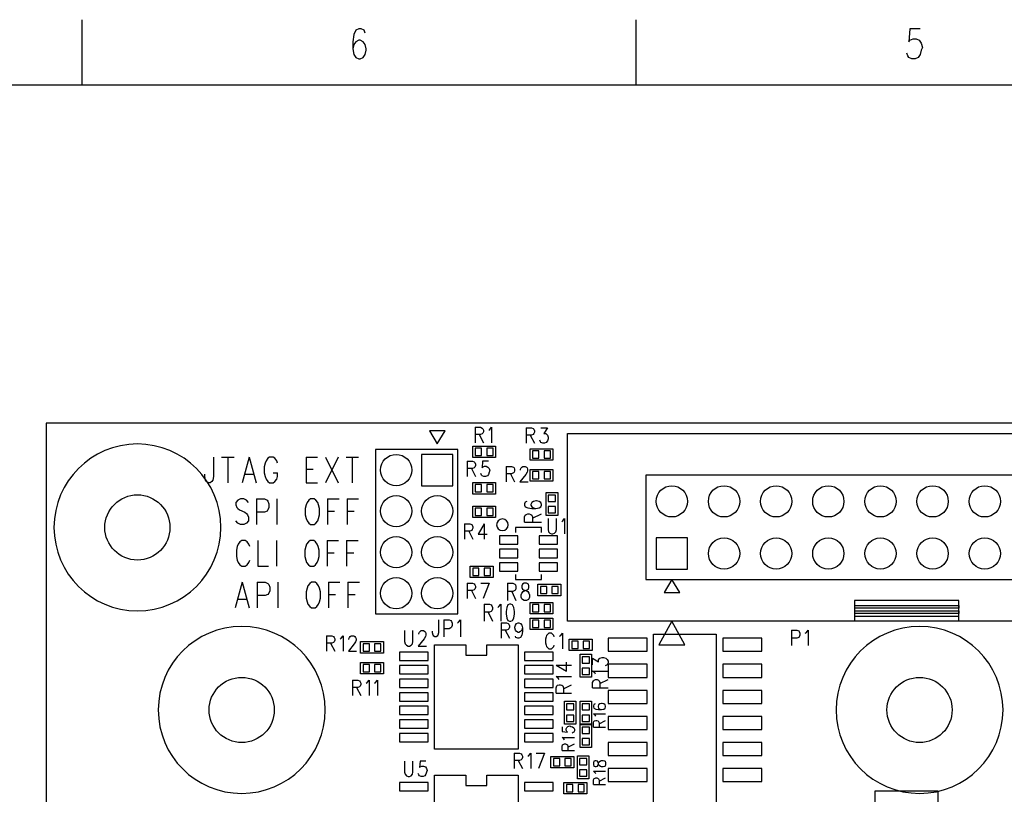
# Model space of a CAD drawing. Extents: x 2 to 38, y 4.3 to 27.6.
# Tile 12 of 25: x 10.5 to 18.5, y 21.3 to 27.6. Entities that reach past the tile are written whole.
import ezdxf

# ---------------------------------------------------------------- set-up
doc = ezdxf.new("R2010")
doc.units = 0
doc.layers.get('0').update_dxf_attribs({"linetype": 'CONTINUOUS'})
doc.layers.add('assy_t', color=3, linetype='CONTINUOUS')

# ---------------------------------------------------------------- blocks, each defined once
blk = doc.blocks.new('D18')
blk.add_lwpolyline([(-0.02539, -0.02963), (0.02539, -0.02963), (0.02539, 0.02963), (-0.02539, 0.02963)], close=True)
blk = doc.blocks.new('D19')
blk.add_lwpolyline([(-0.02963, -0.02539), (0.02963, -0.02539), (0.02963, 0.02539), (-0.02963, 0.02539)], close=True)
blk = doc.blocks.new('D384')
blk.add_circle((0, 0), 0.127)
blk = doc.blocks.new('D21')
blk.add_lwpolyline([(-0.12697, -0.12697), (0.12697, -0.12697), (0.12697, 0.12697), (-0.12697, 0.12697)], close=True)
blk = doc.blocks.new('D22')
blk.add_lwpolyline([(-0.07407, -0.03386), (0.07407, -0.03386), (0.07407, 0.03386), (-0.07407, 0.03386)], close=True)
blk = doc.blocks.new('D25')
blk.add_circle((0, 0), 0.2645)
blk = doc.blocks.new('D36')
blk.add_lwpolyline([(-0.11639, -0.03386), (0.11639, -0.03386), (0.11639, 0.03386), (-0.11639, 0.03386)], close=True)
blk = doc.blocks.new('D39')
blk.add_lwpolyline([(-0.15871, -0.0529), (0.15871, -0.0529), (0.15871, 0.0529), (-0.15871, 0.0529)], close=True)

msp = doc.modelspace()

# ---------------------------------------------------------------- linework, layer by layer
at = {"layer": 'assy_t', "color": 3}
for points in [[(11.00635, 27.07542), (11.00635, 27.60446)], [(15.50317, 27.07542), (15.50317, 27.60446)], [(13.30286, 27.49534), (13.29444, 27.51849), (13.26919, 27.53006), (13.25236, 27.53006), (13.22711, 27.51849), (13.21027, 27.48377), (13.20186, 27.42591), (13.20186, 27.36804), (13.21027, 27.32175), (13.22711, 27.29861), (13.25236, 27.28703), (13.26077, 27.28703), (13.28602, 27.29861), (13.30286, 27.32175), (13.31127, 27.35647), (13.31127, 27.36804), (13.30286, 27.40276), (13.28602, 27.42591), (13.26077, 27.43748), (13.25236, 27.43748), (13.22711, 27.42591), (13.21027, 27.40276), (13.20186, 27.36804)], [(17.8081, 27.53006), (17.72393, 27.53006), (17.71552, 27.42591), (17.72393, 27.43748), (17.74918, 27.44905), (17.77443, 27.44905), (17.79968, 27.43748), (17.81651, 27.41433), (17.82493, 27.37961), (17.81651, 27.35647), (17.8081, 27.32175), (17.79126, 27.29861), (17.76602, 27.28703), (17.74077, 27.28703), (17.71552, 27.29861), (17.7071, 27.31018), (17.69868, 27.33332)], [(2.54174, 4.85581), (2.54174, 27.07542), (37.45826, 27.07542), (37.45826, 4.85581), (2.54174, 4.85581)], [(10.713162, 10.575483), (23.304282, 10.575483), (23.304282, 24.330483), (10.713162, 24.330483), (10.713162, 10.575483)], [(14.194242, 24.296743), (14.194242, 24.171763)], [(14.194242, 24.296743), (14.237522, 24.296743), (14.251962, 24.290803), (14.256762, 24.284843), (14.261582, 24.272943), (14.261582, 24.261043), (14.256762, 24.249143), (14.251962, 24.243183), (14.237522, 24.237223), (14.194242, 24.237223)], [(14.304862, 24.272943), (14.314482, 24.278903), (14.328902, 24.296743), (14.328902, 24.171763)], [(13.887402, 24.161183), (13.950882, 24.266983), (13.823922, 24.266983), (13.887402, 24.161183)], [(14.227902, 24.237223), (14.261582, 24.171763)], [(14.609002, 24.292523), (14.609002, 24.167523)], [(14.609002, 24.292523), (14.652302, 24.292523), (14.666722, 24.286563), (14.671522, 24.280623), (14.676342, 24.268703), (14.676342, 24.256803), (14.671522, 24.244903), (14.666722, 24.238943), (14.652302, 24.233003), (14.609002, 24.233003)], [(14.642682, 24.233003), (14.676342, 24.167523)], [(14.729242, 24.292523), (14.782142, 24.292523), (14.753282, 24.244903), (14.767722, 24.244903), (14.777342, 24.238943), (14.782142, 24.233003), (14.786962, 24.215143), (14.786962, 24.203243), (14.782142, 24.185383), (14.772522, 24.173483), (14.758102, 24.167523), (14.743682, 24.167523), (14.729242, 24.173483), (14.724442, 24.179443), (14.719622, 24.191343)], [(18.331322, 22.722203), (14.945482, 22.722203), (14.945482, 24.245823), (20.447482, 24.245823), (20.447482, 22.722203), (18.331322, 22.722203)], [(14.361422, 24.051143), (14.175202, 24.051143), (14.175202, 24.144263), (14.361422, 24.144263), (14.361422, 24.051143)], [(12.072562, 24.055043), (12.072562, 23.896323)], [(12.137482, 24.055043), (12.238482, 24.055043)], [(12.187982, 24.055043), (12.187982, 23.846743)], [(12.361122, 24.055043), (12.303402, 23.846743)], [(12.361122, 24.055043), (12.418842, 23.846743)], [(12.591982, 24.005443), (12.584762, 24.025283), (12.570342, 24.045123), (12.555902, 24.055043), (12.527042, 24.055043), (12.512622, 24.045123), (12.498202, 24.025283), (12.490982, 24.005443), (12.483762, 23.975683), (12.483762, 23.926083), (12.490982, 23.896323)], [(12.822822, 24.055043), (12.822822, 23.846743)], [(12.822822, 24.055043), (12.916622, 24.055043)], [(12.981542, 24.055043), (13.082542, 23.846743)], [(13.082542, 24.055043), (12.981542, 23.846743)], [(13.147462, 24.055043), (13.248462, 24.055043)], [(13.197962, 24.055043), (13.197962, 23.846743)], [(14.054022, 22.783183), (14.054022, 24.116203), (13.387522, 24.116203), (13.387522, 22.783183), (14.054022, 22.783183)], [(14.826962, 24.029983), (14.640742, 24.029983), (14.640742, 24.123083), (14.826962, 24.123083), (14.826962, 24.029983)], [(14.130762, 24.021643), (14.130762, 23.896663)], [(14.130762, 24.021643), (14.174042, 24.021643), (14.188462, 24.015703), (14.193282, 24.009743), (14.198082, 23.997843), (14.198082, 23.985943), (14.193282, 23.974043), (14.188462, 23.968083), (14.174042, 23.962123), (14.130762, 23.962123)], [(14.303902, 24.021643), (14.255802, 24.021643), (14.251002, 23.968083), (14.255802, 23.974043), (14.270222, 23.979983), (14.284662, 23.979983), (14.299082, 23.974043), (14.308702, 23.962123), (14.313522, 23.944283), (14.308702, 23.932383), (14.303902, 23.914523), (14.294282, 23.902623), (14.279842, 23.896663), (14.265422, 23.896663), (14.251002, 23.902623), (14.246182, 23.908563), (14.241382, 23.920463)], [(14.448182, 23.979323), (14.448182, 23.854343)], [(14.448182, 23.979323), (14.491462, 23.979323), (14.505902, 23.973383), (14.510702, 23.967423), (14.515522, 23.955523), (14.515522, 23.943623), (14.510702, 23.931703), (14.505902, 23.925763), (14.491462, 23.919803), (14.448182, 23.919803)], [(14.563602, 23.949563), (14.563602, 23.955523), (14.568422, 23.967423), (14.573222, 23.973383), (14.582842, 23.979323), (14.602082, 23.979323), (14.611702, 23.973383), (14.616502, 23.967423), (14.621322, 23.955523), (14.621322, 23.943623), (14.616502, 23.931703), (14.606882, 23.913863), (14.558802, 23.854343), (14.626122, 23.854343)], [(12.000422, 23.896323), (12.000422, 23.916163)], [(12.072562, 23.896323), (12.065342, 23.866583), (12.058122, 23.856663), (12.043702, 23.846743), (12.029282, 23.846743), (12.014842, 23.856663), (12.007622, 23.866583), (12.000422, 23.896323)], [(12.325062, 23.916163), (12.397202, 23.916163)], [(12.490982, 23.896323), (12.498202, 23.876503), (12.512622, 23.856663), (12.527042, 23.846743), (12.555902, 23.846743), (12.570342, 23.856663), (12.584762, 23.876503), (12.591982, 23.896323)], [(12.555902, 23.926083), (12.591982, 23.926083)], [(12.591982, 23.896323), (12.591982, 23.926083)], [(12.822822, 23.955843), (12.880542, 23.955843)], [(14.164422, 23.962123), (14.198082, 23.896663)], [(14.481842, 23.919803), (14.515522, 23.854343)], [(14.826962, 23.860683), (14.640742, 23.860683), (14.640742, 23.953803), (14.826962, 23.953803), (14.826962, 23.860683)], [(15.580322, 23.907243), (15.580322, 23.060783), (19.812622, 23.060783), (19.812622, 23.907243), (15.580322, 23.907243)], [(12.822822, 23.846743), (12.916622, 23.846743)], [(14.361422, 23.754883), (14.175202, 23.754883), (14.175202, 23.847983), (14.361422, 23.847983), (14.361422, 23.754883)], [(14.771942, 23.581363), (14.771942, 23.767583), (14.865062, 23.767583), (14.865062, 23.581363), (14.771942, 23.581363)], [(12.354622, 23.686703), (12.340202, 23.706543), (12.318562, 23.716463), (12.289702, 23.716463), (12.268062, 23.706543), (12.253642, 23.686703), (12.253642, 23.666863), (12.260842, 23.647023), (12.268062, 23.637103), (12.282482, 23.627183), (12.325782, 23.607343), (12.340202, 23.597423), (12.347422, 23.587503), (12.354622, 23.567663), (12.354622, 23.537903), (12.340202, 23.518063), (12.318562, 23.508143), (12.289702, 23.508143), (12.268062, 23.518063), (12.253642, 23.537903)], [(12.419562, 23.716463), (12.419562, 23.508143)], [(12.419562, 23.716463), (12.484482, 23.716463), (12.506122, 23.706543), (12.513342, 23.696623), (12.520562, 23.676783), (12.520562, 23.647023), (12.513342, 23.627183), (12.506122, 23.617263), (12.484482, 23.607343), (12.419562, 23.607343)], [(12.585482, 23.716463), (12.585482, 23.508143)], [(12.859622, 23.716463), (12.845202, 23.706543), (12.830762, 23.686703), (12.823542, 23.666863), (12.816342, 23.637103), (12.816342, 23.587503), (12.823542, 23.557743), (12.830762, 23.537903), (12.845202, 23.518063), (12.859622, 23.508143), (12.888482, 23.508143), (12.902902, 23.518063), (12.917342, 23.537903), (12.924542, 23.557743), (12.931762, 23.587503), (12.931762, 23.637103), (12.924542, 23.666863), (12.917342, 23.686703), (12.902902, 23.706543), (12.888482, 23.716463), (12.859622, 23.716463)], [(12.996682, 23.716463), (12.996682, 23.508143)], [(12.996682, 23.716463), (13.090482, 23.716463)], [(13.155402, 23.716463), (13.155402, 23.508143)], [(13.155402, 23.716463), (13.249182, 23.716463)], [(14.361422, 23.564423), (14.175202, 23.564423), (14.175202, 23.657543), (14.361422, 23.657543), (14.361422, 23.564423)], [(14.614822, 23.694663), (14.601602, 23.689863), (14.594982, 23.675423), (14.594982, 23.665803), (14.601602, 23.651383), (14.621442, 23.641763), (14.654502, 23.636963), (14.687562, 23.636963), (14.714022, 23.641763), (14.727242, 23.651383), (14.733862, 23.665803), (14.733862, 23.670623), (14.727242, 23.685043), (14.714022, 23.694663), (14.694182, 23.699483), (14.687562, 23.699483), (14.667722, 23.694663), (14.654502, 23.685043), (14.647902, 23.670623), (14.647902, 23.665803), (14.654502, 23.651383), (14.667722, 23.641763), (14.687562, 23.636963)], [(12.996682, 23.617263), (13.054402, 23.617263)], [(13.155402, 23.617263), (13.213122, 23.617263)], [(14.594982, 23.526343), (14.594982, 23.569623), (14.601602, 23.584043), (14.608222, 23.588863), (14.621442, 23.593663), (14.634662, 23.593663), (14.647902, 23.588863), (14.654502, 23.584043), (14.661122, 23.569623), (14.661122, 23.526343)], [(14.661122, 23.560003), (14.733862, 23.593663)], [(14.109602, 23.513763), (14.109602, 23.388783)], [(14.109602, 23.513763), (14.152882, 23.513763), (14.167302, 23.507823), (14.172122, 23.501863), (14.176922, 23.489963), (14.176922, 23.478063), (14.172122, 23.466163), (14.167302, 23.460203), (14.152882, 23.454263), (14.109602, 23.454263)], [(14.268302, 23.513763), (14.220222, 23.430443), (14.292362, 23.430443)], [(14.268302, 23.513763), (14.268302, 23.388783)], [(14.594982, 23.526343), (14.733862, 23.526343)], [(14.786762, 23.556103), (14.786762, 23.466823), (14.791582, 23.448963), (14.801202, 23.437063), (14.815622, 23.431103), (14.825242, 23.431103), (14.839662, 23.437063), (14.849282, 23.448963), (14.854102, 23.466823), (14.854102, 23.556103)], [(14.897382, 23.532283), (14.907002, 23.538243), (14.921422, 23.556103), (14.921422, 23.431103)], [(14.143262, 23.454263), (14.176922, 23.388783)], [(14.733862, 23.441683), (14.733862, 23.484023), (14.522242, 23.484023), (14.522242, 23.441683)], [(12.365462, 23.328283), (12.358242, 23.348123), (12.343802, 23.367963), (12.329382, 23.377883), (12.300522, 23.377883), (12.286102, 23.367963), (12.271662, 23.348123), (12.264462, 23.328283), (12.257242, 23.298523), (12.257242, 23.248923), (12.264462, 23.219163), (12.271662, 23.199323), (12.286102, 23.179483), (12.300522, 23.169563), (12.329382, 23.169563), (12.343802, 23.179483), (12.358242, 23.199323), (12.365462, 23.219163)], [(12.430382, 23.377883), (12.430382, 23.169563), (12.516942, 23.169563)], [(12.581882, 23.377883), (12.581882, 23.169563)], [(12.856022, 23.377883), (12.841582, 23.367963), (12.827162, 23.348123), (12.819942, 23.328283), (12.812722, 23.298523), (12.812722, 23.248923), (12.819942, 23.219163), (12.827162, 23.199323), (12.841582, 23.179483), (12.856022, 23.169563), (12.884882, 23.169563), (12.899302, 23.179483), (12.913722, 23.199323), (12.920942, 23.219163), (12.928162, 23.248923), (12.928162, 23.298523), (12.920942, 23.328283), (12.913722, 23.348123), (12.899302, 23.367963), (12.884882, 23.377883), (12.856022, 23.377883)], [(12.993082, 23.377883), (12.993082, 23.169563)], [(12.993082, 23.377883), (13.086862, 23.377883)], [(13.151802, 23.377883), (13.151802, 23.169563)], [(13.151802, 23.377883), (13.245582, 23.377883)], [(12.993082, 23.278683), (13.050802, 23.278683)], [(13.151802, 23.278683), (13.209502, 23.278683)], [(14.340262, 23.077703), (14.154042, 23.077703), (14.154042, 23.170823), (14.340262, 23.170823), (14.340262, 23.077703)], [(14.522242, 23.103103), (14.522242, 23.060783), (14.733862, 23.060783), (14.733862, 23.103103)], [(12.304142, 23.039283), (12.246422, 22.830983)], [(12.304142, 23.039283), (12.361842, 22.830983)], [(12.426782, 23.039283), (12.426782, 22.830983)], [(12.426782, 23.039283), (12.491702, 23.039283), (12.513342, 23.029363), (12.520562, 23.019443), (12.527762, 22.999623), (12.527762, 22.969863), (12.520562, 22.950023), (12.513342, 22.940103), (12.491702, 22.930183), (12.426782, 22.930183)], [(12.592702, 23.039283), (12.592702, 22.830983)], [(12.866842, 23.039283), (12.852402, 23.029363), (12.837982, 23.009523), (12.830762, 22.989703), (12.823542, 22.959943), (12.823542, 22.910343), (12.830762, 22.880583), (12.837982, 22.860743), (12.852402, 22.840903), (12.866842, 22.830983), (12.895702, 22.830983), (12.910122, 22.840903), (12.924542, 22.860743), (12.931762, 22.880583), (12.938982, 22.910343), (12.938982, 22.959943), (12.931762, 22.989703), (12.924542, 23.009523), (12.910122, 23.029363), (12.895702, 23.039283), (12.866842, 23.039283)], [(13.003902, 23.039283), (13.003902, 22.830983)], [(13.003902, 23.039283), (13.097682, 23.039283)], [(13.162622, 23.039283), (13.162622, 22.830983)], [(13.162622, 23.039283), (13.256402, 23.039283)], [(14.130762, 23.031283), (14.130762, 22.906303)], [(14.130762, 23.031283), (14.174042, 23.031283), (14.188462, 23.025343), (14.193282, 23.019383), (14.198082, 23.007483), (14.198082, 22.995583), (14.193282, 22.983683), (14.188462, 22.977723), (14.174042, 22.971763), (14.130762, 22.971763)], [(14.241382, 23.031283), (14.308702, 23.031283)], [(14.308702, 23.031283), (14.260622, 22.906303)], [(14.458762, 23.030363), (14.458762, 22.891483)], [(14.458762, 23.030363), (14.502042, 23.030363), (14.516482, 23.023743), (14.521282, 23.017143), (14.526102, 23.003903), (14.526102, 22.990683), (14.521282, 22.977463), (14.516482, 22.970843), (14.502042, 22.964243), (14.458762, 22.964243)], [(14.593422, 23.030363), (14.579002, 23.023743), (14.574182, 23.010523), (14.574182, 22.997303), (14.579002, 22.984063), (14.588622, 22.977463), (14.607862, 22.970843), (14.622282, 22.964243), (14.631902, 22.951003), (14.636702, 22.937783), (14.636702, 22.917943), (14.631902, 22.904723), (14.627082, 22.898103), (14.612662, 22.891483), (14.593422, 22.891483), (14.579002, 22.898103), (14.574182, 22.904723), (14.569382, 22.917943), (14.569382, 22.937783), (14.574182, 22.951003), (14.583802, 22.964243), (14.598242, 22.970843), (14.617482, 22.977463), (14.627082, 22.984063), (14.631902, 22.997303), (14.631902, 23.010523), (14.627082, 23.023743), (14.612662, 23.030363), (14.593422, 23.030363)], [(14.890462, 22.929583), (14.704242, 22.929583), (14.704242, 23.022683), (14.890462, 23.022683), (14.890462, 22.929583)], [(15.791942, 23.060783), (15.728462, 22.954983), (15.855422, 22.954983), (15.791942, 23.060783)], [(13.003902, 22.940103), (13.061622, 22.940103)], [(13.162622, 22.940103), (13.220322, 22.940103)], [(14.164422, 22.971763), (14.198082, 22.906303)], [(14.492422, 22.964243), (14.526102, 22.891483)], [(12.268062, 22.900423), (12.340202, 22.900423)], [(14.268302, 22.861063), (14.268302, 22.722203)], [(14.268302, 22.861063), (14.311602, 22.861063), (14.326022, 22.854463), (14.330822, 22.847843), (14.335642, 22.834623), (14.335642, 22.821403), (14.330822, 22.808163), (14.326022, 22.801563), (14.311602, 22.794943), (14.268302, 22.794943)], [(14.378922, 22.834623), (14.388542, 22.841223), (14.402962, 22.861063), (14.402962, 22.722203)], [(14.475122, 22.861063), (14.460682, 22.854463), (14.451062, 22.834623), (14.446262, 22.801563), (14.446262, 22.781723), (14.451062, 22.748643), (14.460682, 22.728803), (14.475122, 22.722203), (14.484742, 22.722203)], [(14.484742, 22.861063), (14.475122, 22.861063)], [(14.484742, 22.722203), (14.499162, 22.728803), (14.508782, 22.748643), (14.513582, 22.781723), (14.513582, 22.801563), (14.508782, 22.834623), (14.499162, 22.854463), (14.484742, 22.861063)], [(14.640742, 22.874563), (14.826962, 22.874563), (14.826962, 22.781443), (14.640742, 22.781443), (14.640742, 22.874563)], [(18.119702, 22.722203), (18.119702, 22.891483), (17.273242, 22.891483), (17.273242, 22.722203)], [(14.301982, 22.794943), (14.335642, 22.722203)], [(17.273242, 22.849163), (18.119702, 22.849163), (18.119702, 22.828003), (17.273242, 22.828003), (17.273242, 22.806843), (18.119702, 22.806843), (18.119702, 22.785683), (17.273242, 22.785683), (17.273242, 22.764523), (18.119702, 22.764523)], [(13.897402, 22.734103), (13.897402, 22.628303), (13.892602, 22.608463), (13.887782, 22.601843), (13.878162, 22.595223), (13.868542, 22.595223), (13.858922, 22.601843), (13.854122, 22.608463), (13.849302, 22.628303), (13.849302, 22.641523)], [(13.940682, 22.734103), (13.940682, 22.595223)], [(13.940682, 22.734103), (13.983982, 22.734103), (13.998402, 22.727483), (14.003202, 22.720883), (14.008022, 22.707643), (14.008022, 22.687803), (14.003202, 22.674583), (13.998402, 22.667963), (13.983982, 22.661363), (13.940682, 22.661363)], [(14.051302, 22.707643), (14.060922, 22.714263), (14.075362, 22.734103), (14.075362, 22.595223)], [(14.405862, 22.709643), (14.405862, 22.584643)], [(14.405862, 22.709643), (14.449142, 22.709643), (14.463562, 22.703683), (14.468382, 22.697723), (14.473182, 22.685823), (14.473182, 22.673923), (14.468382, 22.662023), (14.463562, 22.656063), (14.449142, 22.650123), (14.405862, 22.650123)], [(14.579002, 22.667963), (14.574182, 22.650123), (14.564562, 22.638223), (14.550142, 22.632263), (14.545322, 22.632263), (14.530902, 22.638223), (14.521282, 22.650123), (14.516482, 22.667963), (14.516482, 22.673923), (14.521282, 22.691783), (14.530902, 22.703683), (14.545322, 22.709643), (14.550142, 22.709643), (14.564562, 22.703683), (14.574182, 22.691783), (14.579002, 22.667963), (14.579002, 22.638223), (14.574182, 22.608463), (14.564562, 22.590603), (14.550142, 22.584643), (14.540522, 22.584643), (14.526102, 22.590603), (14.521282, 22.602503)], [(14.826962, 22.654483), (14.640742, 22.654483), (14.640742, 22.747583), (14.826962, 22.747583), (14.826962, 22.654483)], [(15.791942, 22.722203), (15.686122, 22.531743), (15.897742, 22.531743), (15.791942, 22.722203)], [(13.622882, 22.646143), (13.622882, 22.556883), (13.627682, 22.539023), (13.637302, 22.527123), (13.651742, 22.521163), (13.661362, 22.521163), (13.675782, 22.527123), (13.685402, 22.539023), (13.690222, 22.556883), (13.690222, 22.646143)], [(13.738302, 22.616383), (13.738302, 22.622343), (13.743122, 22.634243), (13.747922, 22.640203), (13.757542, 22.646143), (13.776782, 22.646143), (13.786402, 22.640203), (13.791202, 22.634243), (13.796022, 22.622343), (13.796022, 22.610443), (13.791202, 22.598543), (13.781582, 22.580683), (13.733502, 22.521163), (13.800822, 22.521163)], [(14.439522, 22.650123), (14.473182, 22.584643)], [(14.837742, 22.595223), (14.832942, 22.607123), (14.823322, 22.619043), (14.813702, 22.624983), (14.794462, 22.624983), (14.784842, 22.619043), (14.775222, 22.607123), (14.770422, 22.595223), (14.765602, 22.577383), (14.765602, 22.547623), (14.770422, 22.529763), (14.775222, 22.517863), (14.784842, 22.505963), (14.794462, 22.500003), (14.813702, 22.500003), (14.823322, 22.505963), (14.832942, 22.517863), (14.837742, 22.529763)], [(14.881022, 22.601183), (14.890642, 22.607123), (14.905082, 22.624983), (14.905082, 22.500003)], [(16.151682, 20.965783), (15.982382, 20.965783), (15.982382, 21.050443), (15.834262, 21.050443), (15.834262, 20.965783), (15.643802, 20.965783), (15.643802, 22.616383), (16.151682, 22.616383), (16.151682, 20.965783)], [(16.763242, 22.650383), (16.763242, 22.525403)], [(16.763242, 22.650383), (16.806542, 22.650383), (16.820962, 22.644423), (16.825782, 22.638483), (16.830582, 22.626583), (16.830582, 22.608723), (16.825782, 22.596823), (16.820962, 22.590863), (16.806542, 22.584923), (16.763242, 22.584923)], [(16.873862, 22.626583), (16.883482, 22.632523), (16.897922, 22.650383), (16.897922, 22.525403)], [(12.988042, 22.603823), (12.988042, 22.478843)], [(12.988042, 22.603823), (13.031322, 22.603823), (13.045742, 22.597883), (13.050562, 22.591923), (13.055362, 22.580023), (13.055362, 22.568123), (13.050562, 22.556203), (13.045742, 22.550263), (13.031322, 22.544303), (12.988042, 22.544303)], [(13.021702, 22.544303), (13.055362, 22.478843)], [(13.098642, 22.580023), (13.108262, 22.585963), (13.122702, 22.603823), (13.122702, 22.478843)], [(13.180402, 22.597883), (13.190022, 22.603823), (13.209262, 22.603823), (13.218882, 22.597883), (13.223702, 22.591923), (13.228502, 22.580023), (13.228502, 22.568123), (13.223702, 22.556203), (13.214082, 22.538363), (13.165982, 22.478843), (13.233322, 22.478843)], [(13.170802, 22.574063), (13.170802, 22.580023), (13.175602, 22.591923), (13.180402, 22.597883)], [(13.265242, 22.557143), (13.451482, 22.557143), (13.451482, 22.464023), (13.265242, 22.464023), (13.265242, 22.557143)], [(14.958182, 22.578303), (15.144402, 22.578303), (15.144402, 22.485183), (14.958182, 22.485183), (14.958182, 22.578303)], [(13.866242, 22.531743), (14.120182, 22.531743), (14.120182, 22.447103), (14.289462, 22.447103), (14.289462, 22.531743), (14.543402, 22.531743), (14.543402, 21.685283), (13.866242, 21.685283), (13.866242, 22.531743)], [(13.265242, 22.387843), (13.451482, 22.387843), (13.451482, 22.294743), (13.265242, 22.294743), (13.265242, 22.387843)], [(14.852242, 22.366303), (14.935562, 22.318203), (14.935562, 22.390343)], [(15.047042, 22.269343), (15.047042, 22.455563), (15.140162, 22.455563), (15.140162, 22.269343), (15.047042, 22.269343)], [(15.148502, 22.370143), (15.148502, 22.423043), (15.196102, 22.394203), (15.196102, 22.408623), (15.202062, 22.418243), (15.208002, 22.423043), (15.225862, 22.427863), (15.237762, 22.427863), (15.255622, 22.423043), (15.267522, 22.413423), (15.273482, 22.399003), (15.273482, 22.384583), (15.267522, 22.370143), (15.261582, 22.365343), (15.249682, 22.360523)], [(14.852242, 22.366303), (14.977222, 22.366303)], [(15.172302, 22.293203), (15.166342, 22.302823), (15.148502, 22.317243), (15.273482, 22.317243)], [(13.199642, 22.244083), (13.199642, 22.119103)], [(13.199642, 22.244083), (13.242942, 22.244083), (13.257362, 22.238123), (13.262182, 22.232183), (13.266982, 22.220283), (13.266982, 22.208363), (13.262182, 22.196463), (13.257362, 22.190523), (13.242942, 22.184563), (13.199642, 22.184563)], [(13.310262, 22.220283), (13.319882, 22.226223), (13.334322, 22.244083), (13.334322, 22.119103)], [(13.377602, 22.220283), (13.387222, 22.226223), (13.401642, 22.244083), (13.401642, 22.119103)], [(14.876042, 22.250883), (14.870082, 22.260483), (14.852242, 22.274923), (14.977222, 22.274923)], [(15.148502, 22.182583), (15.148502, 22.225863), (15.154442, 22.240283), (15.160402, 22.245103), (15.172302, 22.249903), (15.184202, 22.249903), (15.196102, 22.245103), (15.202062, 22.240283), (15.208002, 22.225863), (15.208002, 22.182583)], [(15.208002, 22.216243), (15.273482, 22.249903)], [(13.233322, 22.184563), (13.266982, 22.119103)], [(14.852242, 22.140263), (14.852242, 22.183543), (14.858182, 22.197963), (14.864142, 22.202783), (14.876042, 22.207583), (14.887942, 22.207583), (14.899842, 22.202783), (14.905802, 22.197963), (14.911742, 22.183543), (14.911742, 22.140263)], [(14.852242, 22.140263), (14.977222, 22.140263)], [(14.911742, 22.173923), (14.977222, 22.207583)], [(15.148502, 22.182583), (15.273482, 22.182583)], [(15.013202, 22.074663), (15.013202, 21.888443), (14.920082, 21.888443), (14.920082, 22.074663), (15.013202, 22.074663)], [(15.140162, 22.074663), (15.140162, 21.888443), (15.047042, 21.888443), (15.047042, 22.074663), (15.140162, 22.074663)], [(15.168722, 22.051563), (15.159202, 22.047723), (15.154442, 22.036183), (15.154442, 22.028483), (15.159202, 22.016943), (15.173482, 22.009243), (15.197302, 22.005403), (15.221102, 22.005403), (15.240142, 22.009243), (15.249682, 22.016943), (15.254442, 22.028483), (15.254442, 22.032323), (15.249682, 22.043883), (15.240142, 22.051563), (15.225862, 22.055423), (15.221102, 22.055423), (15.206822, 22.051563), (15.197302, 22.043883), (15.192542, 22.032323), (15.192542, 22.028483), (15.197302, 22.016943), (15.206822, 22.009243), (15.221102, 22.005403)], [(15.173482, 21.951543), (15.168722, 21.959223), (15.154442, 21.970763), (15.254442, 21.970763)], [(15.154442, 21.863043), (15.154442, 21.897663), (15.159202, 21.909203), (15.163962, 21.913063), (15.173482, 21.916903), (15.183022, 21.916903), (15.192542, 21.913063), (15.197302, 21.909203), (15.202062, 21.897663), (15.202062, 21.863043)], [(15.202062, 21.889983), (15.254442, 21.916903)], [(14.900502, 21.864963), (14.900502, 21.826483), (14.943362, 21.822643), (14.938602, 21.826483), (14.933842, 21.838023), (14.933842, 21.849583), (14.938602, 21.861123), (14.948122, 21.868803), (14.962402, 21.872663), (14.971922, 21.868803), (14.986222, 21.864963), (14.995742, 21.857263), (15.000502, 21.845723), (15.000502, 21.834183), (14.995742, 21.822643), (14.990982, 21.818803), (14.981442, 21.814943)], [(15.140162, 21.884203), (15.140162, 21.697983), (15.047042, 21.697983), (15.047042, 21.884203), (15.140162, 21.884203)], [(15.154442, 21.863043), (15.254442, 21.863043)], [(14.919562, 21.761083), (14.914802, 21.768783), (14.900502, 21.780323), (15.000502, 21.780323)], [(14.900502, 21.672583), (14.900502, 21.707223), (14.905262, 21.718763), (14.910022, 21.722603), (14.919562, 21.726443), (14.929082, 21.726443), (14.938602, 21.722603), (14.943362, 21.718763), (14.948122, 21.707223), (14.948122, 21.672583)], [(14.900502, 21.672583), (15.000502, 21.672583)], [(14.948122, 21.699523), (15.000502, 21.726443)], [(13.622882, 21.588063), (13.622882, 21.498803), (13.627682, 21.480943), (13.637302, 21.469043), (13.651742, 21.463083), (13.661362, 21.463083), (13.675782, 21.469043), (13.685402, 21.480943), (13.690222, 21.498803), (13.690222, 21.588063)], [(13.796022, 21.588063), (13.747922, 21.588063), (13.743122, 21.534503), (13.747922, 21.540463), (13.762362, 21.546403), (13.776782, 21.546403), (13.791202, 21.540463), (13.800822, 21.528563), (13.805642, 21.510703), (13.800822, 21.498803), (13.796022, 21.480943), (13.786402, 21.469043), (13.771982, 21.463083), (13.757542, 21.463083), (13.743122, 21.469043), (13.738302, 21.474983), (13.733502, 21.486903)], [(14.511662, 21.651563), (14.511662, 21.526563)], [(14.511662, 21.651563), (14.554942, 21.651563), (14.569382, 21.645603), (14.574182, 21.639663), (14.579002, 21.627743), (14.579002, 21.615843), (14.574182, 21.603943), (14.569382, 21.597983), (14.554942, 21.592043), (14.511662, 21.592043)], [(14.545322, 21.592043), (14.579002, 21.526563)], [(14.622282, 21.627743), (14.631902, 21.633703), (14.646322, 21.651563), (14.646322, 21.526563)], [(14.689622, 21.651563), (14.756942, 21.651563)], [(14.756942, 21.651563), (14.708842, 21.526563)], [(14.810042, 21.626023), (14.996262, 21.626023), (14.996262, 21.532923), (14.810042, 21.532923), (14.810042, 21.626023)], [(15.025882, 21.444043), (15.025882, 21.630263), (15.119002, 21.630263), (15.119002, 21.444043), (15.025882, 21.444043)], [(15.154442, 21.559083), (15.159202, 21.547543), (15.168722, 21.543703), (15.178262, 21.543703), (15.187782, 21.547543), (15.192542, 21.555243), (15.197302, 21.570623), (15.202062, 21.582163), (15.211582, 21.589863), (15.221102, 21.593703), (15.235382, 21.593703), (15.244922, 21.589863), (15.249682, 21.586023), (15.254442, 21.574483), (15.254442, 21.559083), (15.249682, 21.547543), (15.244922, 21.543703), (15.235382, 21.539843), (15.221102, 21.539843), (15.211582, 21.543703), (15.202062, 21.551383), (15.197302, 21.562923), (15.192542, 21.578323), (15.187782, 21.586023), (15.178262, 21.589863), (15.168722, 21.589863), (15.159202, 21.586023), (15.154442, 21.574483), (15.154442, 21.559083)], [(15.173482, 21.485983), (15.168722, 21.493683), (15.154442, 21.505223), (15.254442, 21.505223)], [(13.866242, 21.473663), (14.120182, 21.473663), (14.120182, 21.389023), (14.289462, 21.389023), (14.289462, 21.473663), (14.543402, 21.473663), (14.543402, 20.627203), (13.866242, 20.627203), (13.866242, 21.473663)], [(15.154442, 21.397483), (15.154442, 21.432123), (15.159202, 21.443663), (15.163962, 21.447503), (15.173482, 21.451343), (15.183022, 21.451343), (15.192542, 21.447503), (15.197302, 21.443663), (15.202062, 21.432123), (15.202062, 21.397483)], [(15.202062, 21.424423), (15.254442, 21.451343)], [(14.915842, 21.414423), (15.102062, 21.414423), (15.102062, 21.321303), (14.915842, 21.321303), (14.915842, 21.414423)], [(15.154442, 21.397483), (15.254442, 21.397483)], [(17.950422, 19.696103), (17.781122, 19.696103), (17.781122, 19.780743), (17.632982, 19.780743), (17.632982, 19.696103), (17.442542, 19.696103), (17.442542, 21.346703), (17.950422, 21.346703), (17.950422, 19.696103)]]:
    msp.add_lwpolyline(points, dxfattribs=at)
for points in [[(12.131002, 23.484023), (12.131002, 23.484023), (12.131002, 23.484023, 1), (10.776642, 23.484023), (10.776642, 23.484023), (10.776642, 23.484023, 1), (12.131002, 23.484023), (12.131002, 23.484023)], [(14.463762, 23.505183), (14.463762, 23.505183), (14.463762, 23.505183, 1), (14.369122, 23.505183), (14.369122, 23.505183), (14.369122, 23.505183, 1), (14.463762, 23.505183), (14.463762, 23.505183)], [(12.977462, 22.002703), (12.977462, 22.002703), (12.977462, 22.002703, 1), (11.623102, 22.002703), (11.623102, 22.002703), (11.623102, 22.002703, 1), (12.977462, 22.002703), (12.977462, 22.002703)], [(18.479462, 22.002703), (18.479462, 22.002703), (18.479462, 22.002703, 1), (17.125102, 22.002703), (17.125102, 22.002703), (17.125102, 22.002703, 1), (18.479462, 22.002703), (18.479462, 22.002703)]]:
    msp.add_lwpolyline(points, format="xyb", dxfattribs=at)

# ---------------------------------------------------------------- block references
at = {"layer": 'assy_t'}
for name, p in [('D384', (13.554142, 23.949563)), ('D21', (13.887402, 23.949563)), ('D18', (14.221742, 24.097703)), ('D18', (14.314862, 24.097703)), ('D18', (14.687302, 24.076543)), ('D18', (14.780422, 24.076543)), ('D18', (14.687302, 23.907243)), ('D18', (14.780422, 23.907243)), ('D18', (14.221742, 23.801443)), ('D18', (14.314862, 23.801443)), ('D384', (15.791942, 23.695623)), ('D384', (16.215162, 23.695623)), ('D384', (16.638402, 23.695623)), ('D384', (17.061622, 23.695623)), ('D384', (17.484862, 23.695623)), ('D384', (17.908082, 23.695623)), ('D384', (18.331322, 23.695623)), ('D25', (11.453822, 23.484023)), ('D384', (13.554142, 23.616323)), ('D384', (13.887402, 23.616323)), ('D19', (14.818502, 23.721023)), ('D18', (14.221742, 23.610983)), ('D18', (14.314862, 23.610983)), ('D19', (14.818502, 23.627903)), ('D22', (14.467222, 23.382443)), ('D22', (14.788882, 23.382443)), ('D384', (13.554142, 23.283063)), ('D384', (13.887402, 23.283063)), ('D21', (15.791942, 23.272403)), ('D384', (16.215162, 23.272403)), ('D384', (16.638402, 23.272403)), ('D384', (17.061622, 23.272403)), ('D384', (17.484862, 23.272403)), ('D384', (17.908082, 23.272403)), ('D384', (18.331322, 23.272403)), ('D22', (14.467222, 23.272403)), ('D22', (14.788882, 23.272403)), ('D22', (14.467222, 23.162363)), ('D22', (14.788882, 23.162363)), ('D18', (14.200582, 23.124263)), ('D18', (14.293702, 23.124263)), ('D384', (13.554142, 22.949803)), ('D384', (13.887402, 22.949803)), ('D18', (14.750782, 22.976143)), ('D18', (14.843902, 22.976143)), ('D18', (14.687302, 22.828003)), ('D18', (14.780422, 22.828003)), ('D18', (14.687302, 22.701043)), ('D18', (14.780422, 22.701043)), ('D18', (13.311802, 22.510583)), ('D18', (13.404922, 22.510583)), ('D18', (15.004722, 22.531743)), ('D18', (15.097842, 22.531743)), ('D39', (15.432182, 22.531743)), ('D39', (16.363302, 22.531743)), ('D36', (13.696942, 22.438643)), ('D36', (14.712702, 22.438643)), ('D19', (15.093602, 22.409003)), ('D18', (13.311802, 22.341283)), ('D18', (13.404922, 22.341283)), ('D36', (13.696942, 22.328603)), ('D36', (14.712702, 22.328603)), ('D19', (15.093602, 22.315903)), ('D39', (15.432182, 22.320123)), ('D39', (16.363302, 22.320123)), ('D25', (12.300282, 22.002703)), ('D36', (13.696942, 22.218563)), ('D36', (14.712702, 22.218563)), ('D25', (17.802282, 22.002703)), ('D36', (13.696942, 22.108523)), ('D36', (14.712702, 22.108523)), ('D39', (15.432182, 22.108523)), ('D39', (16.363302, 22.108523)), ('D36', (13.696942, 21.998483)), ('D36', (14.712702, 21.998483)), ('D19', (14.966642, 22.028103)), ('D19', (15.093602, 22.028103)), ('D36', (13.696942, 21.888443)), ('D36', (14.712702, 21.888443)), ('D19', (14.966642, 21.934983)), ('D19', (15.093602, 21.934983)), ('D39', (15.432182, 21.896903)), ('D39', (16.363302, 21.896903)), ('D19', (15.093602, 21.837643)), ('D36', (13.696942, 21.778403)), ('D36', (14.712702, 21.778403)), ('D19', (15.093602, 21.744543)), ('D39', (15.432182, 21.685283)), ('D39', (16.363302, 21.685283)), ('D18', (14.856602, 21.579483)), ('D18', (14.949702, 21.579483)), ('D19', (15.072442, 21.583703)), ('D19', (15.072442, 21.490603)), ('D39', (15.432182, 21.473663)), ('D39', (16.363302, 21.473663)), ('D36', (13.696942, 21.380563)), ('D36', (14.712702, 21.380563)), ('D18', (14.962402, 21.367863)), ('D18', (15.055522, 21.367863))]:
    msp.add_blockref(name, p, dxfattribs=at)

doc.saveas('drawing.dxf')
